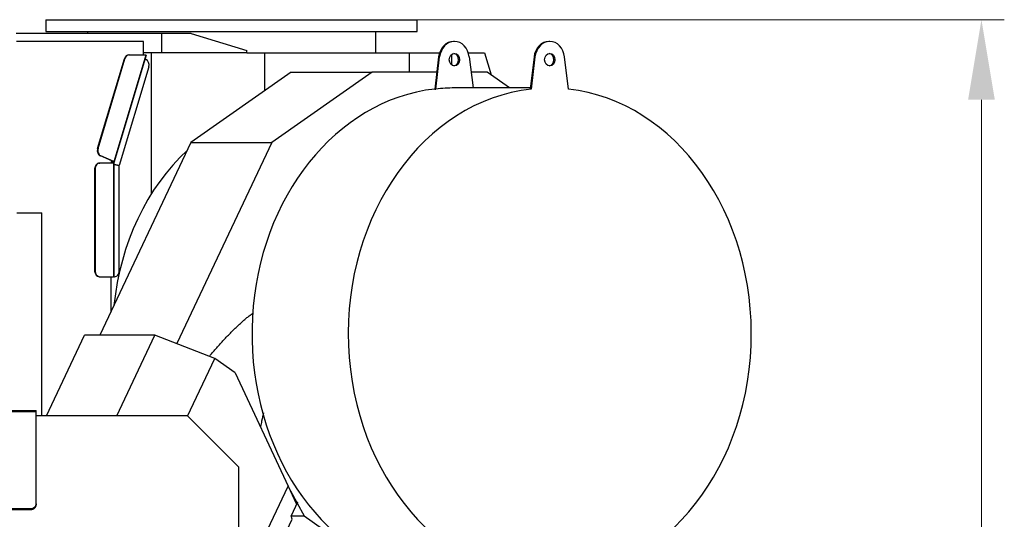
# Model space of a CAD drawing. Header units: inches. Extents: x 0 to 23760, y -13 to 16800.
# Tile 135 of 207: x 12075 to 13798, y 7681 to 8556. Entities that reach past the tile are written whole.
import ezdxf

# ---------------------------------------------------------------- set-up
doc = ezdxf.new("R2010")
doc.units = ezdxf.units.IN
doc.layers.add('254', color=7, linetype='Continuous', true_color=0xffffff)
doc.styles.add('latin_extended', font='simplex.shx')
doc.dimstyles.get("Standard").update_dxf_attribs({"dimtxt": 0.18, "dimasz": 0.18, "dimexe": 0.18, "dimexo": 0.0625, "dimgap": 0.09, "dimtad": 0, "dimtih": 1, "dimtoh": 1, "dimdec": 4, "dimzin": 0, "dimdsep": 46, "dimtxsty": 'Standard', "dimcen": 0.09, "dimadec": 0, "dimazin": 0, "dimtfac": 1, "dimtdec": 4, "dimtofl": 0, "dimtmove": 0, "dimatfit": 3, "dimfxl": 1, "dimtolj": 1, "dimtzin": 0, "dimarcsym": 0})

# ---------------------------------------------------------------- blocks, each defined once
blk = doc.blocks.new('_U4')
at = {"layer": '254', "color": 3, "linetype": 'Continuous', "lineweight": 13, "transparency": 16777216}
for p, q in [((12485.8, 8556.1), (13798.1, 8556.1)), ((13758.1, 8416.1), (13758.1, 6180.1)), ((11944.9, 6040.1), (13798.1, 6040.1))]:
    blk.add_line(p, q, dxfattribs=at)
at = {"layer": '254', "color": 3, "transparency": 16777216}
for points in [[(13781.5, 8416.1), (13734.8, 8416.1), (13758.1, 8556.1)], [(13734.8, 6180.1), (13781.5, 6180.1), (13758.1, 6040.1)]]:
    blk.add_solid(points, dxfattribs=at)
at = {"layer": 'Defpoints', "color": 0, "transparency": 16777216}
for p in [(12445.8, 8556.1), (11904.9, 6040.1), (13758.1, 6040.1)]:
    blk.add_point(p, dxfattribs=at)
at = {"layer": '254', "color": 2, "lineweight": 13, "transparency": 16777216, "insert": (13548.1, 7068.1), "char_height": 140, "attachment_point": 1, "rotation": 90, "style": 'latin_extended'}
blk.add_mtext('\\A1;2516', dxfattribs=at)

msp = doc.modelspace()

# ---------------------------------------------------------------- linework, layer by layer
at = {"layer": '254', "color": 2, "linetype": 'Continuous', "lineweight": 25}
for p, q in [((12120.757, 8556.127), (12770.757, 8556.127)), ((12120.757, 8556.127), (12120.757, 8535.346)), ((12770.757, 8535.346), (12770.757, 8556.127)), ((12323.661, 8532.118), (12068.736, 8532.118)), ((12120.757, 8535.346), (12770.757, 8535.346)), ((12193.561, 8535.346), (12193.561, 8532.117)), ((12374.929, 8532.118), (12323.661, 8532.118)), ((12323.661, 8498.118), (12323.661, 8532.118)), ((12375.02, 8532.118), (12374.929, 8532.118)), ((12374.929, 8532.118), (12472.661, 8502.31)), ((12375.02, 8532.09), (12375.02, 8532.118)), ((12698.082, 8498.346), (12698.082, 8535.346)), ((12291.536, 8518.118), (12069.209, 8518.118)), ((12291.536, 8494.763), (12291.536, 8518.118)), ((12835.789, 8518.118), (12834.068, 8518.118)), ((13002.699, 8518.118), (13000.979, 8518.118)), ((12323.661, 8498.118), (12291.537, 8498.118)), ((12304.833, 8498.116), (12304.833, 8250.311)), ((12472.661, 8498.118), (12323.661, 8498.118)), ((12472.659, 8498.346), (12503.411, 8498.346)), ((12472.661, 8498.118), (12472.661, 8502.31)), ((12503.411, 8498.346), (12756.301, 8498.346)), ((12503.411, 8498.346), (12503.411, 8431.627)), ((12756.301, 8498.346), (12809.844, 8498.346)), ((12756.301, 8498.346), (12756.301, 8464.456)), ((12860.012, 8498.346), (12888.465, 8498.346)), ((12888.465, 8498.346), (12900.098, 8459.329)), ((12211.262, 8330.517), (12258.161, 8487.818)), ((12212.122, 8330.517), (12259.021, 8487.818)), ((12240.468, 8306.16), (12296.591, 8494.398)), ((12265.858, 8494.398), (12266.718, 8494.398)), ((12266.718, 8494.398), (12295.416, 8494.398)), ((12291.428, 8494.398), (12291.536, 8494.763)), ((12294.44, 8487.186), (12295.913, 8486.532)), ((12295.416, 8494.398), (12296.553, 8494.398)), ((12808.143, 8490.848), (12801.276, 8434.753)), ((12802.996, 8434.753), (12809.864, 8490.848)), ((12830.735, 8495.223), (12830.735, 8477.007)), ((12861.713, 8490.848), (12868.352, 8436.619)), ((12975.054, 8490.848), (12968.186, 8434.753)), ((12976.774, 8490.848), (12969.907, 8434.753)), ((13035.492, 8434.753), (13028.624, 8490.848)), ((12300.809, 8473.715), (12249.207, 8300.641)), ((12549.991, 8464.459), (12374.715, 8340.921)), ((12691.585, 8464.459), (12516.308, 8340.921)), ((12549.991, 8464.459), (12691.585, 8464.459)), ((12804.912, 8464.459), (12691.585, 8464.459)), ((12892.821, 8464.459), (12864.943, 8464.459)), ((12932.323, 8436.617), (12892.821, 8464.459)), ((12801.276, 8434.753), (12802.996, 8434.753)), ((12968.413, 8436.618), (12835.789, 8436.618)), ((12969.907, 8434.753), (12968.186, 8434.753)), ((12374.715, 8340.921), (12215.402, 8004.064)), ((12516.308, 8340.921), (12349.938, 7989.141)), ((12374.715, 8340.921), (12516.308, 8340.921)), ((12236.103, 8308.838), (12216.158, 8317.7)), ((12239.726, 8307.61), (12217.018, 8317.7)), ((12235.196, 8305.794), (12236.103, 8308.838)), ((12235.263, 8306.019), (12239.996, 8306.019)), ((12235.416, 8306.532), (12240.156, 8306.532)), ((12238.865, 8307.61), (12236.103, 8308.838)), ((12239.061, 8307.268), (12240.376, 8307.268)), ((12240.156, 8306.532), (12240.376, 8307.268)), ((12206.116, 8294.893), (12206.116, 8116.118)), ((12206.977, 8294.893), (12206.977, 8116.118)), ((12214.308, 8304.893), (12215.168, 8304.893)), ((12239.333, 8304.893), (12215.168, 8304.893)), ((12235.196, 8304.893), (12235.196, 8305.794)), ((12240.033, 8305.677), (12235.196, 8305.677)), ((12239.333, 8304.893), (12240.033, 8304.893)), ((12240.399, 8305.677), (12240.033, 8305.677)), ((12240.033, 8304.893), (12240.033, 8305.677)), ((12240.399, 8106.118), (12240.399, 8305.677)), ((12249.207, 8300.641), (12240.399, 8302.537)), ((12248.347, 8300.641), (12240.399, 8302.352)), ((12249.158, 8300.299), (12240.399, 8302.184)), ((12248.347, 8300.641), (12249.207, 8300.641)), ((12249.158, 8116.118), (12249.158, 8300.299)), ((12069.84, 8218.118), (12113.811, 8218.118)), ((12113.811, 7862.619), (12113.811, 8218.118)), ((12214.308, 8106.118), (12215.168, 8106.118)), ((12215.168, 8106.118), (12239.333, 8106.118)), ((12235.196, 8045.915), (12235.196, 8106.118)), ((12240.399, 8106.118), (12239.333, 8106.118)), ((12240.399, 8106.118), (12240.966, 8106.118)), ((12121.72, 7862.618), (12188.614, 8004.061)), ((12311.638, 8004.061), (12188.614, 8004.061)), ((12244.744, 7862.618), (12311.638, 8004.061)), ((12416.531, 7963.182), (12311.638, 8004.061)), ((12368.795, 7862.248), (12416.531, 7963.182)), ((12452.128, 7938.093), (12416.531, 7963.182)), ((12452.128, 7938.093), (12544.783, 7739.394)), ((11705.929, 7872.118), (12103.929, 7872.118)), ((12103.929, 7869.473), (12103.929, 7872.118)), ((12103.929, 7708.431), (12103.929, 7869.473)), ((12368.425, 7862.618), (12103.929, 7862.618)), ((12458.425, 7772.618), (12368.425, 7862.618)), ((12458.425, 7521.629), (12458.425, 7772.618)), ((12458.425, 7556.794), (12544.783, 7739.394)), ((12544.783, 7739.394), (12558.968, 7708.975)), ((12548.62, 7731.165), (12559.94, 7710.727)), ((12103.929, 7708.431), (12103.929, 7706.753)), ((12561.222, 7711.617), (12549.849, 7687.569)), ((12561.222, 7711.617), (12558.589, 7709.787)), ((12558.968, 7708.975), (12561.222, 7711.617)), ((12560.404, 7709.888), (12572.939, 7687.256)), ((11715.929, 7700.141), (12093.929, 7700.141)), ((11715.929, 7698.463), (12093.929, 7698.463)), ((12551.522, 7681.411), (12549.849, 7687.569)), ((12549.932, 7687.256), (12572.939, 7687.256)), ((12572.939, 7687.256), (12721.384, 7582.63)), ((12464.491, 7497.388), (12551.522, 7681.411))]:
    msp.add_line(p, q, dxfattribs=at)
at = {"layer": '254', "color": 110, "linetype": 'Continuous', "lineweight": 13}
for p, q in [((12239.726, 8307.61), (12295.416, 8494.398)), ((12258.161, 8487.818), (12259.021, 8487.818)), ((12809.864, 8490.848), (12808.143, 8490.848)), ((12976.774, 8490.848), (12975.054, 8490.848)), ((12211.262, 8330.517), (12212.122, 8330.517)), ((12216.158, 8317.7), (12217.018, 8317.7)), ((12239.061, 8307.268), (12239.123, 8307.476)), ((12206.116, 8294.893), (12206.977, 8294.893)), ((12239.333, 8106.118), (12239.333, 8304.893)), ((12206.116, 8116.118), (12206.977, 8116.118)), ((11705.929, 7869.473), (12103.929, 7869.473)), ((12093.929, 7698.463), (12093.929, 7700.141))]:
    msp.add_line(p, q, dxfattribs=at)
at = {"layer": '254', "color": 2, "linetype": 'Continuous', "lineweight": 25}
for centre, major_axis, ratio, start_param, end_param in [((12834.068, 8486.118), (0, 32), 0.81915204, 0, 1.42244334), ((12835.789, 8486.118), (0, -32), 0.81915204, 1.71914931, 4.56403599), ((13000.979, 8486.118), (0, 32), 0.81915204, 0, 1.42244334), ((13002.699, 8486.118), (0, 32), 0.81915204, 4.86074197, 7.70562865), ((12834.068, 8486.118), (0, -11), 0.81915204, 0.0957204, 3.04587225), ((13000.979, 8486.118), (0, 11), 0.81915204, 3.23731305, 6.18746491), ((12265.858, 8484.398), (0, -10), 0.81915204, 3.14159265, 4.36332313), ((12266.718, 8484.398), (0, -10), 0.81915204, 3.14159265, 4.36332313), ((12293.111, 8477.135), (0, -10), 0.81915204, 1.22173048, 2.7925268), ((12834.068, 8006.118), (0, -430.5), 0.81915204, 3.23471673, 6.05626493), ((13002.699, 8006.118), (0, -430.5), 0.81915204, 3.23471673, 9.33165389), ((12835.789, 8006.118), (0, -430.5), 0.81915204, 3.14159265, 3.23471673), ((12218.959, 8327.097), (0, -10), 0.81915204, 4.36332313, 5.93411946), ((12219.82, 8327.097), (0, -10), 0.81915204, 4.36332313, 5.93411946), ((12567.79, 8006.118), (0, 403.334), 0.81915204, 0.64746261, 1.44709612), ((12238.292, 8307.61), (-0.958, 0.286), 0.19617469, 2.55962813, 4.13042446), ((12238.292, 8307.61), (2.396, -0.714), 0.19617469, 0.57731496, 0.9888318), ((12238.072, 8306.874), (2.396, -0.714), 0.19617469, 5.70122078, 6.86050027), ((12214.308, 8294.893), (0, 10), 0.81915204, 0, 1.57079633), ((12215.168, 8294.893), (0, 10), 0.81915204, 0, 1.57079633), ((12214.308, 8116.118), (0, 10), 0.81915204, 1.57079633, 3.14159265), ((12215.168, 8116.118), (0, 10), 0.81915204, 1.57079633, 3.14159265), ((12240.966, 8116.118), (0, 10), 0.81915204, 3.14159265, 4.71238898), ((12093.929, 7708.431), (-10, 0), 0.82903757, 1.57079633, 3.14159265), ((12093.929, 7706.753), (10, 0), 0.82903757, 4.71238898, 6.28318531)]:
    msp.add_ellipse(centre, major_axis=major_axis, ratio=ratio, start_param=start_param, end_param=end_param, dxfattribs=at)
for centre, major_axis in [((12835.789, 8486.118), (0, -11)), ((13002.699, 8486.118), (0, 11))]:
    msp.add_ellipse(centre, major_axis=major_axis, ratio=0.81915204, dxfattribs=at)
for points, knots in [([(12407.101, 7967.123), (12407.538, 7967.633), (12407.976, 7968.143), (12409.945, 7970.432), (12411.481, 7972.208), (12414.56, 7975.748), (12416.105, 7977.512), (12419.203, 7981.029), (12420.757, 7982.781), (12423.095, 7985.4), (12423.876, 7986.271), (12425.441, 7988.01), (12426.224, 7988.877), (12428.579, 7991.474), (12430.155, 7993.197), (12433.318, 7996.625), (12434.906, 7998.331), (12438.095, 8001.722), (12439.697, 8003.408), (12442.915, 8006.756), (12444.533, 8008.419), (12447.786, 8011.719), (12449.421, 8013.356), (12452.713, 8016.6), (12454.369, 8018.207), (12456.455, 8020.194), (12456.873, 8020.59), (12457.711, 8021.38), (12458.13, 8021.773), (12459.39, 8022.95), (12460.233, 8023.729), (12461.925, 8025.275), (12462.773, 8026.042), (12464.477, 8027.564), (12465.333, 8028.318), (12467.051, 8029.811), (12467.913, 8030.551), (12469.646, 8032.013), (12470.517, 8032.737), (12472.267, 8034.166), (12473.146, 8034.871), (12474.915, 8036.262), (12475.805, 8036.947), (12477.595, 8038.294), (12478.496, 8038.956), (12480.312, 8040.254), (12481.226, 8040.889), (12482.392, 8041.673), (12482.636, 8041.836), (12482.88, 8041.997)], [0, 0, 0, 0, 0.01854975, 0.01854975, 0.083409, 0.083409, 0.14826826, 0.14826826, 0.21312751, 0.21312751, 0.24555714, 0.24555714, 0.27798677, 0.27798677, 0.34284602, 0.34284602, 0.40770528, 0.40770528, 0.47256453, 0.47256453, 0.53742379, 0.53742379, 0.60228305, 0.60228305, 0.6671423, 0.6671423, 0.68335712, 0.68335712, 0.69957193, 0.69957193, 0.73200156, 0.73200156, 0.76443118, 0.76443118, 0.79686081, 0.79686081, 0.82929044, 0.82929044, 0.86172007, 0.86172007, 0.8941497, 0.8941497, 0.92657932, 0.92657932, 0.95900895, 0.95900895, 0.99143858, 0.99143858, 1, 1, 1, 1]), ([(12501.537, 7867.952), (12500.498, 7863.105), (12499.444, 7858.263), (12497.67, 7850.222), (12496.957, 7847.022), (12496.24, 7843.823)], [0, 0, 0, 0, 0.6017316, 0.6017316, 1, 1, 1, 1])]:
    msp.add_open_spline(points, degree=3, knots=knots, dxfattribs=at)

# ---------------------------------------------------------------- dimensions: what is measured, and where the dimension line sits
at = {"layer": '254', "color": 2, "linetype": 'Continuous', "lineweight": 13}
dim = msp.add_linear_dim(base=(13758.128, 6040.118), p1=(12445.757, 8556.127), p2=(11904.929, 6040.118), angle=90, dimstyle='Standard', override={"dimscale": 40, "dimtxt": 3.5, "dimasz": 3.5, "dimexe": 1, "dimexo": 1, "dimgap": 1.75, "dimtad": 1, "dimtih": 0, "dimtoh": 0, "dimdec": 0, "dimlfac": 1, "dimzin": 8, "dimdsep": 46, "dimlunit": 2, "dimtxsty": 'latin_extended', "dimsah": 1, "dimse1": 0, "dimse2": 0, "dimsd1": 0, "dimsd2": 0, "dimclrd": 3, "dimclre": 3, "dimclrt": 2, "dimtol": 0, "dimtm": -0.1, "dimtfac": 0.714286, "dimtdec": 3, "dimtofl": 1, "dimtmove": 0, "dimtzin": 8, "dimlwd": 13, "dimlwe": 13}, dxfattribs=at)
dim.commit()
dim.dimension.update_dxf_attribs({"geometry": '_U4', "text_midpoint": (13758.128, 7298.123), "dimtype": 160})

doc.saveas('drawing.dxf')
